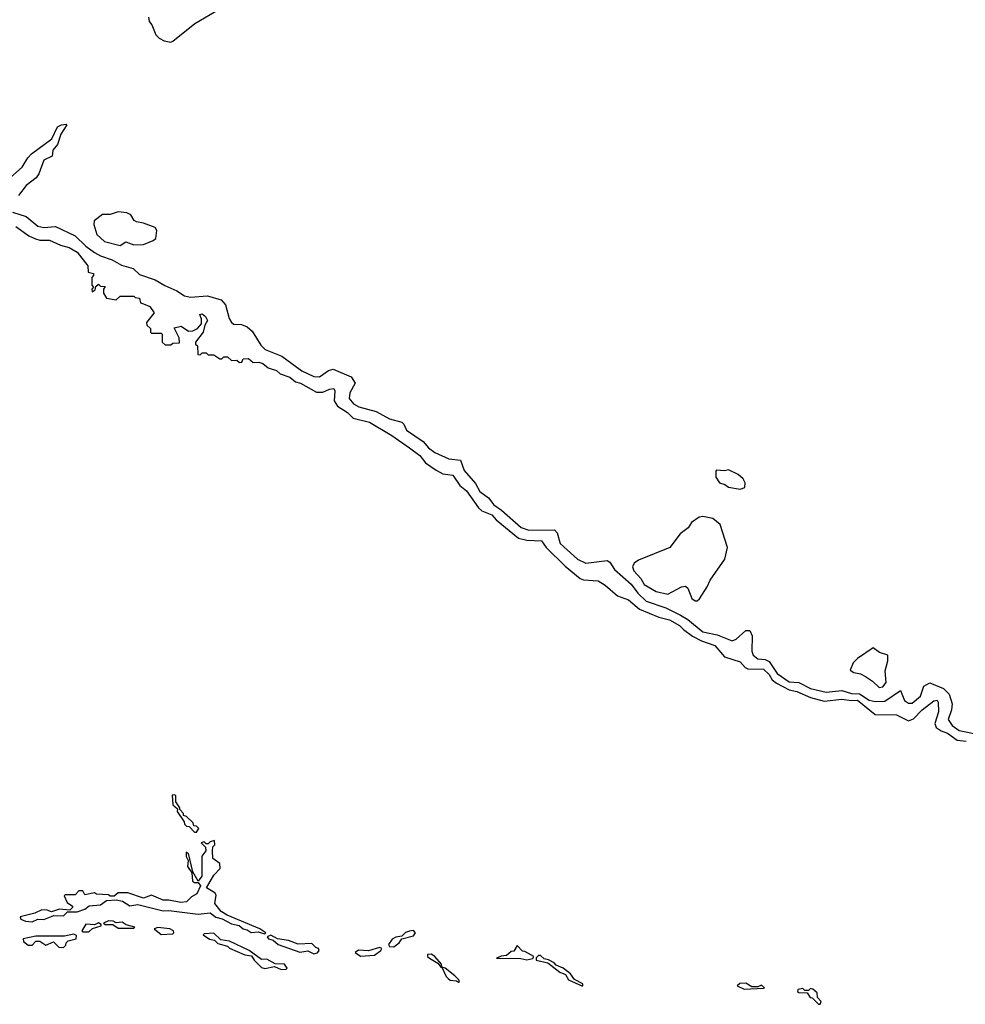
# Model space of a CAD drawing. Extents: x 2494106 to 2685573, y 758056 to 915185.
# Tile 135 of 256: x 2593332 to 2598166, y 784220 to 789253. Entities that reach past the tile are written whole.
import ezdxf

# ---------------------------------------------------------------- set-up
doc = ezdxf.new("R2010")
doc.units = 0

msp = doc.modelspace()

# ---------------------------------------------------------------- linework, layer by layer
at = {"layer": '0CON05XD'}
for points in [[(2594105, 789137.5), (2594115, 789142.5), (2594226.4, 789233.6), (2594355, 789308.8)], [(2593990, 789265), (2593993, 789243), (2594007, 789227), (2594027.5, 789175), (2594045, 789157.5), (2594070, 789145), (2594105, 789137.5)], [(2593285, 788445.5), (2593345, 788499.4), (2593373.1, 788546.9), (2593392.4, 788567.6), (2593495.8, 788644.2), (2593525.7, 788705), (2593545, 788715.6), (2593569.2, 788719.2), (2593573.3, 788715), (2593541.9, 788668.1), (2593525.2, 788614.8), (2593500.9, 788585), (2593497.5, 788555), (2593456, 788534), (2593430, 788465), (2593416.6, 788445), (2593364.8, 788405.2), (2593326.2, 788353.8)], [(2593295, 788269.3), (2593365, 788246.2), (2593425, 788196.8), (2593455, 788190.4), (2593515, 788195.4), (2593615, 788147.8), (2593669.6, 788095), (2593715, 788062.9), (2593745, 788045.3), (2593804.4, 788025.6), (2593851.5, 787998.5), (2593911.5, 787981.5), (2593945, 787949.6), (2594025, 787922.7), (2594073.7, 787893.7), (2594135, 787867.5), (2594175, 787840.9), (2594205, 787834.1), (2594291.2, 787841.2), (2594361.2, 787821.2), (2594384.6, 787795), (2594402.9, 787725), (2594415, 787704.4), (2594426.4, 787696.4), (2594465, 787694.4), (2594495, 787682.2), (2594520.5, 787660.5), (2594565, 787588.9), (2594587.6, 787567.6), (2594672.2, 787532.2), (2594775, 787458), (2594835, 787428.2), (2594865, 787426.5), (2594911, 787459), (2594935, 787466.1), (2595026.4, 787426.4), (2595046.8, 787395), (2595020.3, 787345), (2595016.9, 787316.9), (2595039, 787289), (2595065, 787273.6), (2595155, 787249.7), (2595222.5, 787212.5), (2595285.2, 787195.2), (2595296.4, 787185), (2595309.4, 787155), (2595395, 787097.5), (2595421.8, 787065), (2595455, 787040), (2595525, 787008.9), (2595585, 787000.9), (2595605, 786947.7), (2595662, 786882), (2595685, 786840.5), (2595728.8, 786808.8), (2595755, 786773.2), (2595795.5, 786745.5), (2595895, 786656.8), (2595935, 786643.5), (2596065.3, 786645.3), (2596080, 786630), (2596095.4, 786575), (2596183.3, 786495), (2596225.4, 786475.4), (2596335, 786489.1), (2596349.7, 786479.7), (2596373.2, 786443.2), (2596457.9, 786367.9), (2596491.7, 786321.7), (2596535, 786280), (2596635, 786245.8), (2596709.7, 786209.7), (2596747.3, 786187.3), (2596825, 786124.2), (2596897.8, 786107.8), (2596975, 786078.5), (2596995, 786085.5), (2597045, 786131.1), (2597065, 786130), (2597076.8, 786103.2), (2597075.6, 786024.4), (2597081.8, 786005), (2597105, 785986.3), (2597142.4, 785982.4), (2597162.7, 785972.7), (2597205, 785911.1), (2597265, 785868.9), (2597315, 785864.2), (2597375, 785834.7), (2597455, 785815.4), (2597535, 785823.2), (2597585, 785808.8), (2597625, 785806.8), (2597675, 785774.7), (2597705, 785768), (2597755, 785769.4), (2597835, 785824.3), (2597855, 785772.7), (2597875, 785758.8), (2597895, 785759.6), (2597937.9, 785795), (2597953.6, 785846.4), (2597985, 785862.5), (2598055, 785833.6), (2598084.4, 785805), (2598098.6, 785755), (2598095.8, 785725), (2598078.1, 785675), (2598099.5, 785645), (2598135, 785619.6), (2598235, 785599.2)], [(2593845, 788098), (2593875, 788116.7), (2593915, 788102), (2593965, 788103.8), (2594015, 788123.3), (2594027.5, 788135), (2594032.5, 788175), (2594025, 788190), (2593965, 788213.3), (2593929.3, 788219.3), (2593917, 788227), (2593900, 788255), (2593880, 788265), (2593835, 788270), (2593795, 788257.5), (2593755, 788256.7), (2593713.3, 788225), (2593711.2, 788205), (2593726, 788155), (2593765, 788119.2), (2593845, 788098)], [(2593312.5, 788195), (2593377.9, 788147.9), (2593412.1, 788132.1), (2593435, 788125.6), (2593485, 788125.6), (2593540.3, 788100.3), (2593585, 788088), (2593625, 788064), (2593680, 787995), (2593681.7, 787961.7), (2593710, 787955), (2593710, 787945), (2593700, 787935), (2593700, 787895), (2593710, 787885), (2593700, 787875), (2593701.7, 787861.7), (2593718.3, 787871.7), (2593721.7, 787888.3), (2593735, 787900), (2593745, 787890), (2593768.3, 787888.3), (2593760, 787875), (2593760, 787855), (2593775, 787830), (2593825, 787820), (2593845, 787840), (2593915, 787840), (2593923, 787833), (2593945, 787830), (2593950, 787805), (2593965, 787800), (2593996.4, 787786.4), (2594020, 787755), (2593980, 787705), (2593981.7, 787691.7), (2594000, 787675), (2594000, 787655), (2594005, 787650), (2594055, 787650), (2594060, 787645), (2594060, 787605), (2594075, 787590), (2594105, 787590), (2594115, 787600), (2594148.3, 787601.7), (2594147, 787627), (2594121.7, 787678.3), (2594157, 787687), (2594195, 787660), (2594217, 787663), (2594240, 787675), (2594261.7, 787698.3), (2594261.7, 787721.7), (2594252.5, 787745), (2594265, 787750), (2594282.5, 787735), (2594292.5, 787715), (2594278.3, 787691.7), (2594270, 787655), (2594230, 787605), (2594230, 787595), (2594240, 787585), (2594241.7, 787541.7), (2594255, 787540), (2594265, 787550), (2594285, 787550), (2594295, 787540), (2594325, 787540), (2594355, 787520), (2594365, 787520), (2594375, 787530), (2594395, 787530), (2594415, 787510), (2594441.7, 787511.7), (2594455, 787500), (2594468.3, 787501.7), (2594475, 787520), (2594501.7, 787521.7), (2594525, 787500), (2594555, 787502.5), (2594575, 787496.2), (2594602.5, 787472.5), (2594645, 787460), (2594663, 787443), (2594712.5, 787425), (2594741.7, 787401.7), (2594767.5, 787395), (2594849.5, 787349.5), (2594882, 787348), (2594915, 787363.8), (2594937, 787367), (2594943.3, 787355), (2594939.2, 787305), (2594956.8, 787276.8), (2595007.5, 787245), (2595036.5, 787216.5), (2595120, 787195), (2595235, 787126.7), (2595325, 787063.8), (2595378, 787025), (2595407.3, 786987.3), (2595460.4, 786950.4), (2595495, 786930.6), (2595546, 786925), (2595581.5, 786871.5), (2595615.6, 786845), (2595677.3, 786757.3), (2595695, 786742.9), (2595745, 786722.2), (2595767.1, 786697.1), (2595882.3, 786602.3), (2595925, 786591.8), (2595999.7, 786589.7), (2596023.8, 786555), (2596119.7, 786459.7), (2596197, 786397), (2596215, 786390), (2596290, 786385), (2596325, 786362.5), (2596387.7, 786307.7), (2596445, 786287.5), (2596500.2, 786240.2), (2596599.6, 786199.6), (2596653.8, 786185), (2596705, 786156.4), (2596725, 786135.6), (2596771.4, 786101.4), (2596817.2, 786077.2), (2596885, 786054.4), (2596935, 785995.6), (2597015, 785970), (2597041.2, 785941.2), (2597055, 785935.5), (2597135, 785932.2), (2597163.5, 785905), (2597178.3, 785878.3), (2597201.4, 785861.4), (2597265, 785828.1), (2597305, 785818.2), (2597375, 785788.4), (2597445, 785770), (2597535, 785780.3), (2597585, 785772), (2597615, 785775.2), (2597705, 785700.9), (2597815, 785699.2), (2597875, 785669.1), (2597901.4, 785678.6), (2597945.6, 785725), (2598005, 785770.5), (2598022.5, 785775), (2598027.9, 785765), (2598028.9, 785715), (2598010, 785655), (2598016.4, 785635), (2598042.1, 785617.9), (2598075, 785605.9), (2598125, 785570.5), (2598170, 785565)], [(2597015, 786852.5), (2597038.3, 786861.7), (2597040, 786885), (2597030, 786905), (2597005, 786927.5), (2596955, 786952.5), (2596935, 786947.5), (2596895, 786950), (2596890, 786945), (2596890, 786915), (2596910, 786885), (2596936.7, 786876.7), (2596955, 786862.5), (2597015, 786852.5)], [(2596795, 786282), (2596807.3, 786292.7), (2596847, 786353), (2596861.7, 786388.3), (2596936.7, 786495), (2596950, 786555), (2596913, 786673), (2596875, 786702.5), (2596825, 786712.5), (2596805, 786710), (2596767, 786683), (2596750, 786655), (2596708, 786625), (2596655.8, 786554.2), (2596495, 786490), (2596473.8, 786475), (2596464.2, 786455.8), (2596471.5, 786435), (2596507.1, 786397.1), (2596525.2, 786365.2), (2596585, 786329.2), (2596645, 786316.7), (2596715, 786353.8), (2596735, 786356.7), (2596747.7, 786347.7), (2596768.8, 786295), (2596785, 786282), (2596795, 786282)], [(2597725, 785838.8), (2597745, 785842.5), (2597761.4, 785865), (2597756.2, 785925), (2597770, 785975), (2597770, 786005), (2597728.3, 786018.3), (2597695, 786042.5), (2597615, 785987.5), (2597592.5, 785965), (2597578.3, 785928.3), (2597596.1, 785916.1), (2597630, 785910), (2597655.7, 785895.7), (2597691.9, 785871.9), (2597725, 785838.8)], [(2594235, 785100), (2594248.3, 785118.3), (2594235, 785130), (2594221.7, 785131.7), (2594218.3, 785148.3), (2594185, 785180), (2594170, 785185), (2594170, 785195), (2594150, 785215), (2594150, 785225), (2594130, 785255), (2594130, 785285), (2594125, 785290), (2594111.7, 785288.3), (2594115, 785240), (2594138.3, 785218.3), (2594137.5, 785205), (2594172.5, 785152.5), (2594175, 785140), (2594185, 785130), (2594198.3, 785128.3), (2594225, 785100), (2594235, 785100)], [(2594585, 784580), (2594590, 784585), (2594560, 784605), (2594392.5, 784675), (2594362.5, 784695), (2594330, 784735), (2594337, 784777), (2594329.3, 784789.3), (2594287.5, 784815), (2594325, 784880), (2594357.5, 784915), (2594355, 784940), (2594320, 784965), (2594317.5, 785005), (2594320, 785025), (2594330, 785035), (2594327.5, 785057.5), (2594305, 785050), (2594295, 785040), (2594285, 785040), (2594275, 785050), (2594260, 785045), (2594282.5, 785022.5), (2594283.3, 785005), (2594263.6, 784976.4), (2594262.5, 784875), (2594245, 784850), (2594216.7, 784896.7), (2594195, 784990), (2594183, 784997), (2594183.3, 784975), (2594192.5, 784955), (2594190, 784925), (2594212.5, 784892.5), (2594215, 784850), (2594225, 784843.3), (2594245, 784842.5), (2594256.7, 784825), (2594236.7, 784785), (2594210.6, 784769.4), (2594185, 784743.3), (2594155, 784740), (2594095, 784752.5), (2594065, 784752.5), (2594005, 784777.5), (2593965, 784762.5), (2593885, 784790), (2593835, 784790), (2593815, 784772.5), (2593795, 784772.5), (2593785, 784780), (2593725, 784782.5), (2593715, 784790), (2593665, 784780), (2593655, 784800), (2593635, 784800), (2593615, 784780), (2593565, 784780), (2593560, 784775), (2593575, 784740), (2593601.7, 784721.7), (2593602.5, 784715), (2593588.3, 784701.7), (2593535, 784706.2), (2593495, 784692.5), (2593471.7, 784701.7), (2593445, 784702.5), (2593410, 784685), (2593333.6, 784666.4), (2593337.5, 784655), (2593361.2, 784645), (2593395, 784642.3), (2593425, 784654.4), (2593455, 784653.6), (2593505.8, 784674.2), (2593555, 784671.9), (2593576.7, 784693.3), (2593625, 784691.9), (2593665, 784706.9), (2593687.1, 784722.9), (2593745, 784727.8), (2593775, 784750), (2593825, 784754.3), (2593856.9, 784746.9), (2593895, 784722.7), (2593935, 784729.4), (2594065, 784697.1), (2594095, 784698.9), (2594245, 784680.3), (2594305, 784688), (2594334, 784665), (2594366.4, 784656.4), (2594415, 784631.5), (2594453.1, 784623.1), (2594474.3, 784605), (2594495, 784600.5), (2594515, 784586.7), (2594550.7, 784590.7), (2594585, 784580)], [(2593915, 784610), (2593920, 784615), (2593876.4, 784626.4), (2593855, 784640), (2593825, 784636.7), (2593810, 784645), (2593785, 784647.1), (2593760, 784635), (2593768.3, 784628.3), (2593807.5, 784627.5), (2593835, 784610), (2593915, 784610)], [(2593685, 784590), (2593703.3, 784606.7), (2593748.3, 784621.7), (2593748.3, 784628.3), (2593735, 784636.2), (2593714, 784626), (2593670.6, 784629.4), (2593650, 784595), (2593655, 784590), (2593685, 784590)], [(2594055, 784577.5), (2594115, 784580), (2594120, 784585), (2594117.5, 784595), (2594100, 784605), (2594037.5, 784612.5), (2594020, 784605), (2594055, 784577.5)], [(2595245, 784514.5), (2595272.5, 784535), (2595285.8, 784554.2), (2595345, 784570), (2595356, 784586), (2595345, 784596.7), (2595325, 784593.3), (2595305, 784587.5), (2595285, 784567.5), (2595255, 784563.3), (2595236.7, 784553.3), (2595217.5, 784525), (2595222.5, 784515), (2595245, 784514.5)], [(2593555, 784510), (2593568.3, 784521.7), (2593570, 784535), (2593580, 784545), (2593620, 784555), (2593621.7, 784571.7), (2593609.3, 784579.3), (2593561.7, 784568.3), (2593415, 784568.6), (2593350, 784555), (2593351.7, 784541.7), (2593375, 784522.5), (2593395, 784522.5), (2593415, 784542.5), (2593435, 784542.5), (2593465, 784522.5), (2593505, 784540), (2593531.7, 784511.7), (2593555, 784510)], [(2594668.3, 784398.3), (2594695, 784400), (2594700, 784405), (2594685, 784425.6), (2594637.7, 784427.7), (2594595, 784451.2), (2594568.3, 784448.3), (2594505, 784495.8), (2594405, 784543.3), (2594360, 784550), (2594325, 784583.3), (2594275, 784580), (2594270, 784575), (2594303, 784553), (2594327, 784547), (2594345, 784530), (2594395, 784517.5), (2594405, 784507.5), (2594483, 784473), (2594517.5, 784467.5), (2594530, 784445), (2594568.3, 784408.3), (2594585, 784402.5), (2594635, 784412.5), (2594668.3, 784398.3)], [(2594835, 784478.8), (2594855, 784483.3), (2594862.5, 784495), (2594860, 784505), (2594845, 784510), (2594825, 784530), (2594755, 784527.5), (2594706.4, 784546.4), (2594650, 784555), (2594615, 784573.3), (2594597.5, 784565), (2594603.8, 784555), (2594628, 784548), (2594652.5, 784525), (2594764.1, 784485.9), (2594805, 784493.8), (2594835, 784478.8)], [(2595075, 784466.7), (2595145, 784471.5), (2595178.8, 784495), (2595182.5, 784505), (2595170.7, 784510.7), (2595115, 784494), (2595063.6, 784496.4), (2595047.5, 784485), (2595075, 784466.7)], [(2595925, 784446.7), (2595955, 784453.3), (2595960, 784465), (2595915, 784490), (2595901.7, 784491.7), (2595875, 784520), (2595858.3, 784491.7), (2595845, 784490), (2595820, 784470), (2595793.3, 784466.7), (2595770, 784455), (2595893.9, 784453.9), (2595925, 784446.7)], [(2595490, 784410), (2595487.5, 784425), (2595453.8, 784465), (2595435, 784476.7), (2595417.5, 784475), (2595417.5, 784465), (2595427.5, 784455), (2595470, 784430), (2595485, 784410), (2595490, 784410)], [(2596205, 784313.8), (2596210, 784315), (2596210, 784325), (2596167.5, 784347.5), (2596147.5, 784375), (2596110, 784405), (2596075, 784420), (2596065, 784432.5), (2596035, 784447.5), (2596013, 784453), (2595995, 784470), (2595985, 784470), (2595971.7, 784458.3), (2595972.5, 784445), (2596032, 784432), (2596092.5, 784385), (2596123, 784373), (2596137.5, 784345), (2596205, 784313.8)], [(2595575, 784332.5), (2595580, 784335), (2595577.5, 784345), (2595556.7, 784365), (2595507.5, 784405), (2595490, 784410), (2595511.7, 784361.7), (2595521.7, 784351.7), (2595533, 784343), (2595565, 784340), (2595575, 784332.5)], [(2597035, 784296.7), (2597135, 784302.5), (2597140, 784305), (2597125, 784317.5), (2597105, 784310), (2597075, 784310), (2597045, 784327.5), (2597013, 784327), (2597000, 784315), (2597035, 784296.7)], [(2597425, 784220), (2597430, 784235), (2597410, 784255), (2597408.3, 784278.3), (2597387, 784297), (2597375, 784300), (2597365, 784290), (2597345, 784290), (2597335, 784300), (2597310, 784295), (2597307.5, 784285), (2597315, 784281.2), (2597358.3, 784278.3), (2597373.3, 784255), (2597383, 784253), (2597415, 784220), (2597425, 784220)]]:
    msp.add_lwpolyline(points, dxfattribs=at)

doc.saveas('drawing.dxf')
